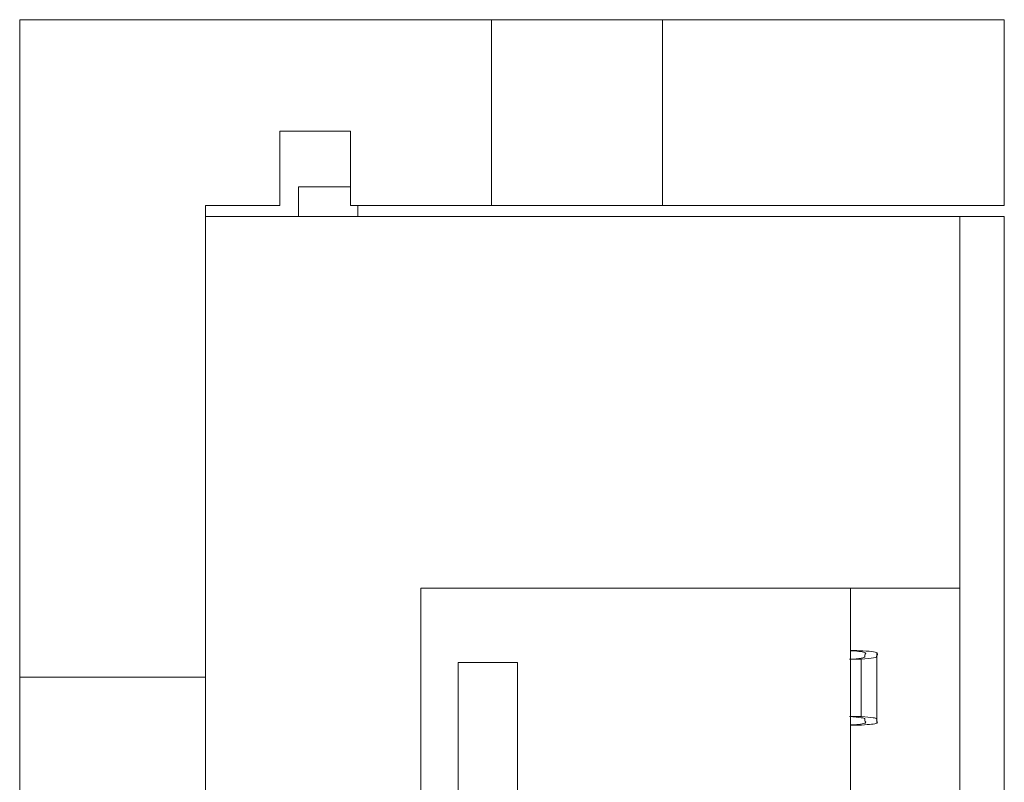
# Model space of a CAD drawing. Header units: millimetres. Extents: x 0 to 594, y 0 to 420.
# Tile 5 of 14: x 144 to 171, y 257 to 277. Entities that reach past the tile are written whole.
import ezdxf

# ---------------------------------------------------------------- set-up
doc = ezdxf.new("R2010")
doc.units = ezdxf.units.MM

msp = doc.modelspace()

# ---------------------------------------------------------------- linework, layer by layer
at = {"color": 7, "linetype": 'Continuous', "lineweight": 15}
for p, q in [((144.1977, 277.2678), (144.1977, 259.5678)), ((156.8977, 277.2678), (144.1977, 277.2678)), ((156.8977, 277.2678), (156.8977, 272.2678)), ((156.8977, 277.2678), (161.4977, 277.2678)), ((161.4977, 277.2678), (161.4977, 272.2678)), ((170.6977, 277.2678), (161.4977, 277.2678)), ((170.6977, 277.2678), (170.6977, 272.2678)), ((151.1977, 272.2678), (151.1977, 274.2678)), ((151.1977, 274.2678), (153.0977, 274.2678)), ((153.0977, 274.2678), (153.0977, 272.2678)), ((153.0977, 272.7678), (151.6977, 272.7678)), ((151.6977, 272.7678), (151.6977, 271.9678)), ((151.1977, 272.2678), (149.1977, 272.2678)), ((149.1977, 272.2678), (149.1977, 259.5678)), ((156.8977, 272.2678), (153.0977, 272.2678)), ((153.2977, 272.2678), (153.2977, 271.9678)), ((156.8977, 272.2678), (161.4977, 272.2678)), ((170.6977, 272.2678), (161.4977, 272.2678)), ((149.1977, 271.9678), (169.4977, 271.9678)), ((169.4977, 261.9678), (169.4977, 271.9678)), ((169.4977, 271.9678), (170.6977, 271.9678)), ((170.6977, 271.9678), (170.6977, 193.9678)), ((169.4977, 261.9678), (154.9977, 261.9678)), ((154.9977, 261.9678), (154.9977, 224.9678)), ((166.5565, 261.9678), (166.5565, 231.4678)), ((169.4977, 224.9678), (169.4977, 261.9678)), ((157.5977, 259.9678), (155.9977, 259.9678)), ((155.9977, 259.9678), (155.9977, 227.4678)), ((157.5977, 259.9678), (157.5977, 256.1678)), ((166.8486, 260.0496), (166.5565, 260.0496)), ((166.8486, 260.0496), (166.8486, 258.5119)), ((167.2641, 258.3418), (167.2641, 260.2197)), ((149.1977, 259.5678), (144.1977, 259.5678)), ((144.1977, 254.9678), (144.1977, 259.5678)), ((149.1977, 254.9678), (149.1977, 259.5678)), ((166.8486, 258.5119), (166.5565, 258.5119))]:
    msp.add_line(p, q, dxfattribs=at)
for points, knots in [([(166.5565, 260.2788), (166.5596, 260.2787), (166.6926, 260.2731), (166.8661, 260.2553), (166.9837, 260.2245), (166.9551, 260.1882), (166.9351, 260.1512), (166.9576, 260.1162), (166.8858, 260.0813), (166.6536, 260.0606), (166.5311, 260.0496)], [0, 0, 0, 0, 0.002581, 0.1077714, 0.2363378, 0.3999514, 0.5637571, 0.704339, 0.8439687, 1, 1, 1, 1]), ([(166.5565, 260.2916), (166.6734, 260.2875), (166.9537, 260.2776), (167.2342, 260.251), (167.3133, 260.2011), (167.2577, 260.1458), (167.2644, 260.0873), (166.9764, 260.0612), (166.8486, 260.0496)], [0, 0, 0, 0, 0.0813578, 0.19501, 0.3339032, 0.6594282, 0.848768, 1, 1, 1, 1]), ([(166.5311, 258.5119), (166.6536, 258.501), (166.8858, 258.4802), (166.9576, 258.4453), (166.9351, 258.4103), (166.9551, 258.3733), (166.9837, 258.3371), (166.8661, 258.3062), (166.6926, 258.2884), (166.5596, 258.2828), (166.5565, 258.2827)], [0, 0, 0, 0, 0.1560313, 0.295661, 0.4362429, 0.6000486, 0.7636622, 0.8922286, 0.997419, 1, 1, 1, 1]), ([(166.8486, 258.5119), (166.971, 258.501), (167.2018, 258.4803), (167.2764, 258.4454), (167.2405, 258.3987), (167.3232, 258.3527), (167.2169, 258.3094), (166.956, 258.2853), (166.7022, 258.2735), (166.5578, 258.2689), (166.5565, 258.2688)], [0, 0, 0, 0, 0.1434791, 0.2705801, 0.401163, 0.6885839, 0.8055261, 0.9023849, 0.9991067, 1, 1, 1, 1])]:
    msp.add_open_spline(points, degree=3, knots=knots, dxfattribs=at)

doc.saveas('drawing.dxf')
